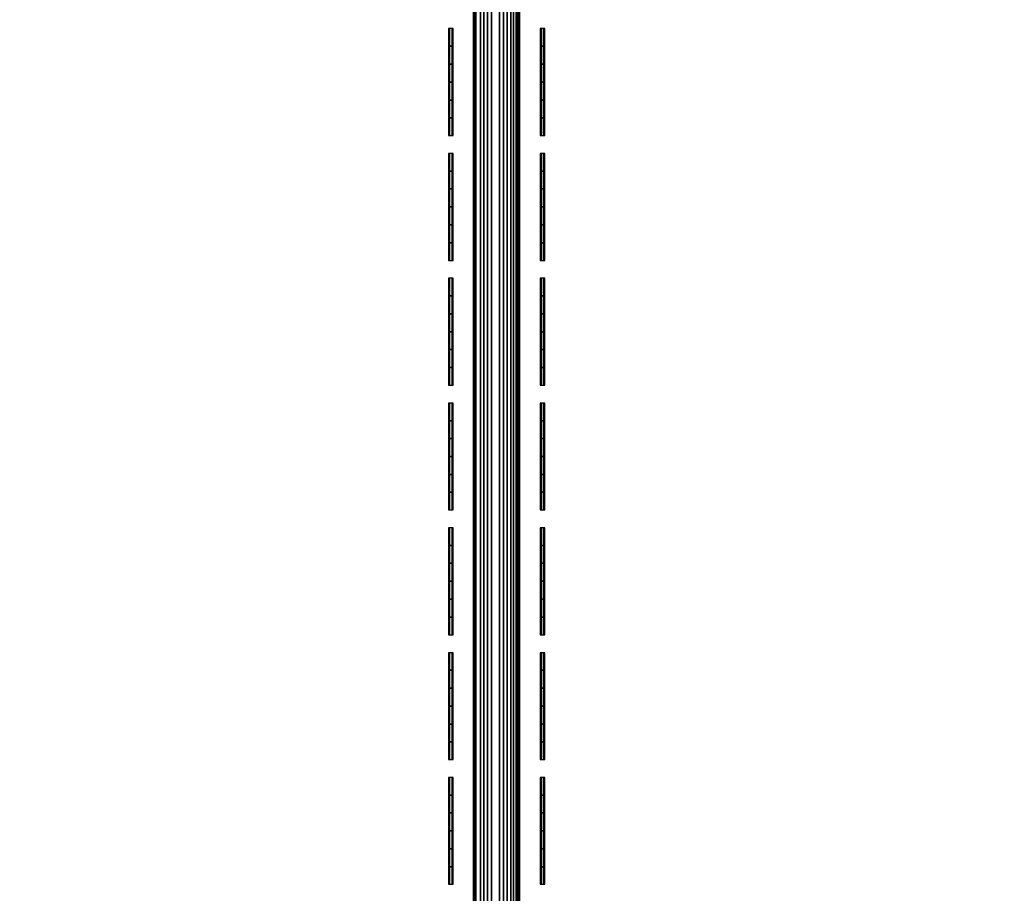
# Model space of a CAD drawing. Header units: inches. Extents: x 0 to 69, y -28.1 to 0.1.
# Tile 104 of 170: x 45.1 to 47.2, y -26.4 to -24.4. Entities that reach past the tile are written whole.
import ezdxf

# ---------------------------------------------------------------- set-up
doc = ezdxf.new("R2010")
doc.units = ezdxf.units.IN
doc.header["$LTSCALE"] = 0.03937
doc.header["$MEASUREMENT"] = 0
for name, color, linetype in [('A-FURN-3-ST', 151, 'Continuous'), ('A-FURN-3-ST-SEAM', 250, 'Continuous'), ('A-FURN-3-STITCH', 15, 'Continuous')]:
    doc.layers.add(name, color=color, linetype=linetype)

msp = doc.modelspace()

# ---------------------------------------------------------------- meshes
at = {"layer": 'A-FURN-3-ST'}
mesh = msp.add_polyface(dxfattribs=at)
corners = [(0.25, -1.1, 18), (68.75, -1.1, 18), (0.25, -0.8154, 17.9626), (68.75, -0.8154, 17.9626), (0.25, -0.5502, 17.8528), (68.75, -0.5502, 17.8528), (0.25, -0.3225, 17.6781), (68.75, -0.3225, 17.6781), (0.25, -0.1477, 17.4505), (68.75, -0.1477, 17.4505), (0.25, -0.0377, 17.1854), (68.75, -0.0377, 17.1854), (0.25, 0, 16.9008), (68.75, 0.0088, 5.5004), (0.25, 0.0088, 5.5004), (0.25, -0.0292, 5.3089), (68.75, -0.0292, 5.3089), (0.25, -0.1375, 5.1466), (68.75, -0.1375, 5.1466), (0.25, -0.2998, 5.0381), (68.75, -0.2998, 5.0381), (0.25, -0.4912, 5), (0.25, -27.51, 5), (0.125, -0.4912, 5.0335), (0.125, -27.51, 5.0335), (0.0335, -0.4912, 5.125), (0.0335, -0.1447, 5.3567), (0.125, -0.0247, 5.5004), (0.125, -0.0601, 5.3217), (0.125, -0.1612, 5.1703), (0.125, -0.3126, 5.069), (0.0335, -0.125, 16.9008), (0.125, -0.0335, 16.9008), (0.125, -0.07, 17.1767), (0.0335, -0.8478, 17.8418), (0.125, -1.1, 17.9665), (0.125, -0.8241, 17.9302), (0.0335, -0.4108, 17.5897), (0.125, -0.3462, 17.6544), (0.125, -0.1767, 17.4337), (0.0335, -0.2559, 17.3879), (0.0335, -0.1584, 17.153), (0.125, -0.567, 17.8238), (0.125, -26.91, 17.9665), (0.25, -26.91, 18)]
mesh.append_faces([[corners[k] for k in face] for face in [(0, 1, 2), (2, 3, 4), (4, 5, 6), (6, 7, 8), (8, 9, 10), (10, 11, 12), (12, 13, 14), (14, 13, 15), (15, 16, 17), (17, 18, 19), (19, 20, 21), (21, 22, 23), (23, 24, 25), (26, 27, 28), (28, 27, 14), (28, 14, 15), (28, 15, 29), (29, 15, 17), (29, 17, 30), (30, 17, 19), (30, 19, 23), (23, 19, 21), (23, 25, 30), (27, 31, 32), (27, 32, 14), (14, 32, 12), (31, 33, 32), (32, 33, 10), (32, 10, 12), (34, 35, 36), (37, 38, 39, 40), (40, 39, 33, 41), (35, 0, 36), (36, 0, 2), (36, 2, 42), (42, 2, 4), (42, 4, 38), (38, 4, 6), (38, 6, 39), (39, 6, 8), (39, 8, 33), (33, 8, 10), (35, 43, 0), (44, 1, 0)]])
mesh = msp.add_polyface(dxfattribs=at)
corners = [(68.875, -0.4912, 5.0335), (68.875, -27.51, 5.0335), (68.75, -0.4912, 5), (68.75, 0.0088, 5.5004), (68.875, -0.0247, 5.5004), (68.75, -0.0292, 5.3089), (68.875, -0.0601, 5.3217), (68.75, -0.1375, 5.1466), (68.875, -0.1612, 5.1703), (68.75, -0.2998, 5.0381), (68.875, -0.3126, 5.069), (68.9665, -0.3477, 5.1536), (68.9665, -0.1162, 5.5003), (68.9665, -0.1447, 5.3567), (68.9665, -0.226, 5.2349), (68.75, 0, 16.9008), (68.875, -0.0335, 16.9008), (68.75, -1.1, 18), (68.875, -1.1, 17.9665), (68.75, -0.8154, 17.9626), (68.875, -0.8241, 17.9302), (68.75, -0.5502, 17.8528), (68.875, -0.567, 17.8238), (68.75, -0.3225, 17.6781), (68.875, -0.3462, 17.6544), (68.75, -0.1477, 17.4505), (68.875, -0.1767, 17.4337), (68.75, -0.0377, 17.1854), (68.875, -0.07, 17.1767), (68.9665, -0.1584, 17.153), (68.9665, -1.1, 17.875), (68.75, -26.91, 18), (68.875, -26.91, 17.9665), (0.25, -0.8154, 17.9626), (0.25, -0.5502, 17.8528), (0.25, -0.3225, 17.6781), (0.25, -0.1477, 17.4505), (0.25, -0.0377, 17.1854), (0.25, 0, 16.9008), (0.25, -0.0292, 5.3089), (0.25, -0.1375, 5.1466), (0.25, -0.2998, 5.0381), (0.25, -0.4912, 5), (68.75, -27.51, 5)]
mesh.append_faces([[corners[k] for k in face] for face in [(0, 1, 2), (3, 4, 5), (5, 4, 6), (5, 6, 7), (7, 6, 8), (7, 8, 9), (9, 8, 10), (9, 10, 2), (2, 10, 0), (0, 10, 11), (12, 6, 4), (8, 6, 13, 14), (3, 15, 4), (4, 15, 16), (4, 16, 12), (17, 18, 19), (19, 18, 20), (19, 20, 21), (21, 20, 22), (21, 22, 23), (23, 22, 24), (23, 24, 25), (25, 24, 26), (25, 26, 27), (27, 26, 28), (27, 28, 15), (15, 28, 16), (16, 28, 29), (18, 30, 20), (17, 31, 18), (18, 32, 30), (33, 17, 19), (34, 19, 21), (35, 21, 23), (36, 23, 25), (37, 25, 27), (38, 27, 15), (15, 3, 38), (39, 3, 5), (40, 5, 7), (41, 7, 9), (42, 9, 2), (2, 43, 42)]])
mesh = msp.add_polyface(dxfattribs=at)
corners = [(0.25, -0.4912, 5), (68.75, -27.51, 5), (0.25, -27.51, 5), (0.125, -0.4912, 5.0335), (0.125, -27.51, 5.0335), (0.25, -28.01, 5.5), (0.125, -27.9765, 5.5), (0.25, -27.9719, 5.3087), (0.125, -27.941, 5.3215), (0.25, -27.8636, 5.1464), (0.125, -27.8399, 5.1701), (0.25, -27.7013, 5.0381), (0.125, -27.6885, 5.069), (0.0335, -27.6535, 5.1535), (0.0335, -27.885, 5.5), (0.25, -28.01, 16.9), (0.125, -27.9765, 16.9), (0.25, -26.91, 18), (0.125, -26.91, 17.9665), (0.25, -27.1947, 17.9625), (0.125, -27.186, 17.9302), (0.25, -27.46, 17.8526), (0.125, -27.4433, 17.8236), (0.25, -27.6878, 17.6778), (0.125, -27.6641, 17.6541), (0.25, -27.8626, 17.45), (0.125, -27.8336, 17.4333), (0.25, -27.9725, 17.1847), (0.125, -27.9402, 17.176), (0.0335, -27.8518, 17.1523), (0.0335, -26.91, 17.875), (0.0335, -27.5994, 17.5894), (0.0335, -27.7544, 17.3875), (0.125, -1.1, 17.9665), (0.25, -1.1, 18), (68.75, -28.01, 16.9), (68.75, -27.9725, 17.1847), (68.75, -27.8626, 17.45), (68.75, -27.6878, 17.6778), (68.75, -27.46, 17.8526), (68.75, -27.1947, 17.9625), (68.75, -27.7013, 5.0381), (68.75, -27.8636, 5.1464), (68.75, -27.9719, 5.3087)]
mesh.append_faces([[corners[k] for k in face] for face in [(0, 1, 2), (3, 2, 4), (5, 6, 7), (7, 6, 8), (7, 8, 9), (9, 8, 10), (9, 10, 11), (11, 10, 12), (11, 12, 2), (2, 12, 4), (4, 12, 13), (14, 8, 6), (5, 15, 6), (6, 15, 16), (6, 16, 14), (17, 18, 19), (19, 18, 20), (19, 20, 21), (21, 20, 22), (21, 22, 23), (23, 22, 24), (23, 24, 25), (25, 24, 26), (25, 26, 27), (27, 26, 28), (27, 28, 15), (15, 28, 16), (16, 28, 29), (18, 30, 20), (24, 31, 32, 26), (26, 32, 29, 28), (33, 30, 18), (34, 18, 17), (15, 35, 27), (27, 36, 25), (25, 37, 23), (23, 38, 21), (21, 39, 19), (19, 40, 17), (5, 35, 15), (2, 1, 11), (11, 41, 9), (9, 42, 7), (7, 43, 5)]])
mesh = msp.add_polyface(dxfattribs=at)
corners = [(68.875, -0.4912, 5.0335), (68.9665, -27.51, 5.125), (68.875, -27.51, 5.0335), (68.75, -0.4912, 5), (68.75, -27.51, 5), (68.9665, -27.8565, 5.3565), (68.875, -27.9765, 5.5), (68.875, -27.941, 5.3215), (68.75, -28.01, 5.5), (68.75, -27.9719, 5.3087), (68.875, -27.8399, 5.1701), (68.75, -27.8636, 5.1464), (68.875, -27.6885, 5.069), (68.75, -27.7013, 5.0381), (68.9665, -27.6535, 5.1535), (68.9665, -27.7752, 5.2348), (68.9665, -27.885, 16.9), (68.875, -27.9765, 16.9), (68.75, -28.01, 16.9), (68.875, -27.9402, 17.176), (68.75, -27.9725, 17.1847), (68.9665, -27.1624, 17.8418), (68.875, -26.91, 17.9665), (68.875, -27.186, 17.9302), (68.75, -26.91, 18), (68.75, -27.1947, 17.9625), (68.875, -27.4433, 17.8236), (68.75, -27.46, 17.8526), (68.875, -27.6641, 17.6541), (68.75, -27.6878, 17.6778), (68.875, -27.8336, 17.4333), (68.75, -27.8626, 17.45), (68.875, -1.1, 17.9665), (0.25, -27.9725, 17.1847), (0.25, -27.8626, 17.45), (0.25, -27.6878, 17.6778), (0.25, -27.46, 17.8526), (0.25, -27.1947, 17.9625), (0.25, -26.91, 18), (0.25, -28.01, 5.5), (0.25, -27.7013, 5.0381), (0.25, -27.8636, 5.1464), (0.25, -27.9719, 5.3087), (68.75, -1.1, 18)]
mesh.append_faces([[corners[k] for k in face] for face in [(0, 1, 2), (3, 2, 4), (5, 6, 7), (7, 6, 8), (7, 8, 9), (7, 9, 10), (10, 9, 11), (10, 11, 12), (12, 11, 13), (12, 13, 2), (2, 13, 4), (2, 1, 12), (12, 14, 15, 10), (6, 16, 17), (6, 17, 8), (8, 17, 18), (16, 19, 17), (17, 19, 20), (17, 20, 18), (21, 22, 23), (22, 24, 23), (23, 24, 25), (23, 25, 26), (26, 25, 27), (26, 27, 28), (28, 27, 29), (28, 29, 30), (30, 29, 31), (30, 31, 19), (19, 31, 20), (32, 24, 22), (33, 18, 20), (34, 20, 31), (35, 31, 29), (36, 29, 27), (37, 27, 25), (38, 25, 24), (8, 18, 39), (40, 4, 13), (41, 13, 11), (42, 11, 9), (39, 9, 8), (24, 43, 38)]])
at = {"layer": 'A-FURN-3-ST-SEAM'}
mesh = msp.add_polyface(dxfattribs=at)
corners = [(46.175, -27.1226, 17.979), (46.1715, -27.3243, 17.9002), (46.1715, -27.1193, 17.962), (46.175, -26.91, 18), (46.1715, -26.91, 17.9826), (46.175, -12.6094, 18), (46.1715, -12.6094, 17.9826), (46.1679, -27.1276, 18.0041), (46.175, -27.331, 17.9163), (46.1679, -26.91, 18.0255), (46.1679, -12.6094, 18.0255), (46.1562, -27.1302, 18.0173), (46.1562, -26.91, 18.039), (46.1562, -12.6094, 18.039), (46.1405, -27.1317, 18.0253), (46.1405, -26.91, 18.0472), (46.1405, -12.6094, 18.0472), (46.1054, -27.1315, 18.024), (46.1054, -26.91, 18.0459), (46.1054, -12.6094, 18.0459), (46.0905, -27.1296, 18.0145), (46.0905, -26.91, 18.0362), (46.0905, -12.6094, 18.0362), (46.0801, -27.1268, 18.0003), (46.0801, -26.91, 18.0217), (46.0801, -12.6094, 18.0217), (46.0753, -27.1235, 17.9835), (46.0753, -26.91, 18.0045), (46.0753, -12.6094, 18.0045), (46.0769, -27.1201, 17.9661), (46.0769, -26.91, 17.9868), (46.0769, -12.6094, 17.9868), (46.0978, -27.1147, 17.9386), (46.0978, -26.91, 17.9588), (46.0978, -12.6094, 17.9588), (46.114, -27.3124, 17.8714), (46.0978, -27.3152, 17.8782), (46.114, -27.1132, 17.9314), (46.114, -26.91, 17.9515), (46.114, -12.6094, 17.9515), (46.1317, -27.312, 17.8705), (46.1317, -27.113, 17.9304), (46.1317, -26.91, 17.9505), (46.1317, -12.6094, 17.9505), (46.1484, -27.3142, 17.8759), (46.1484, -27.1142, 17.9361), (46.1484, -26.91, 17.9563), (46.1484, -12.6094, 17.9563), (46.1622, -27.3185, 17.8863), (46.1622, -27.1163, 17.9472), (46.1622, -26.91, 17.9675), (46.1622, -12.6094, 17.9675)]
mesh.append_faces([[corners[k] for k in face] for face in [(0, 1, 2), (0, 2, 3), (3, 2, 4), (3, 4, 5), (5, 4, 6), (7, 8, 0), (7, 0, 9), (9, 0, 3), (9, 3, 10), (10, 3, 5), (11, 7, 9, 12), (12, 9, 10, 13), (14, 11, 12, 15), (15, 12, 13, 16), (17, 14, 15, 18), (18, 15, 16, 19), (20, 17, 18, 21), (21, 18, 19, 22), (23, 20, 21, 24), (24, 21, 22, 25), (26, 23, 24, 27), (27, 24, 25, 28), (29, 26, 27, 30), (30, 27, 28, 31), (32, 29, 30, 33), (33, 30, 31, 34), (35, 36, 32, 37), (37, 32, 33, 38), (38, 33, 34, 39), (40, 35, 37, 41), (41, 37, 38, 42), (42, 38, 39, 43), (44, 40, 41, 45), (45, 41, 42, 46), (46, 42, 43, 47), (48, 44, 45, 49), (49, 45, 46, 50), (50, 46, 47, 51), (2, 49, 50, 4), (4, 50, 51, 6)]])
at = {"layer": 'A-FURN-3-STITCH'}
mesh = msp.add_polymesh((7, 4), dxfattribs=at)
for k, corner in enumerate([(46.0204, -24.7013, 18.0001), (46.023, -24.7013, 18), (46.0282, -24.7013, 18), (46.0308, -24.7013, 18.0001), (46.0204, -24.663, 18.0077), (46.023, -24.663, 18.0122), (46.0282, -24.663, 18.0122), (46.0308, -24.663, 18.0077), (46.0204, -24.6241, 18.0123), (46.023, -24.6241, 18.0168), (46.0282, -24.6241, 18.0168), (46.0308, -24.6241, 18.0123), (46.0204, -24.5851, 18.0138), (46.023, -24.5851, 18.0183), (46.0282, -24.5851, 18.0183), (46.0308, -24.5851, 18.0138), (46.0204, -24.546, 18.0123), (46.023, -24.546, 18.0168), (46.0282, -24.546, 18.0168), (46.0308, -24.546, 18.0123), (46.0204, -24.5072, 18.0077), (46.023, -24.5072, 18.0122), (46.0282, -24.5072, 18.0122), (46.0308, -24.5072, 18.0077), (46.0204, -24.4688, 18.0001), (46.023, -24.4688, 18.0001), (46.0282, -24.4688, 18.0001), (46.0308, -24.4688, 18.0001)]):
    mesh.set_mesh_vertex(divmod(k, 4), corner)
mesh = msp.add_polymesh((7, 4), dxfattribs=at)
for k, corner in enumerate([(46.2201, -24.7013, 18.0001), (46.2227, -24.7013, 18), (46.2279, -24.7013, 18), (46.2305, -24.7013, 18.0001), (46.2201, -24.663, 18.0077), (46.2227, -24.663, 18.0122), (46.2279, -24.663, 18.0122), (46.2305, -24.663, 18.0077), (46.2201, -24.6241, 18.0123), (46.2227, -24.6241, 18.0168), (46.2279, -24.6241, 18.0168), (46.2305, -24.6241, 18.0123), (46.2201, -24.5851, 18.0138), (46.2227, -24.5851, 18.0183), (46.2279, -24.5851, 18.0183), (46.2305, -24.5851, 18.0138), (46.2201, -24.546, 18.0123), (46.2227, -24.546, 18.0168), (46.2279, -24.546, 18.0168), (46.2305, -24.546, 18.0123), (46.2201, -24.5072, 18.0077), (46.2227, -24.5072, 18.0122), (46.2279, -24.5072, 18.0122), (46.2305, -24.5072, 18.0077), (46.2201, -24.4688, 18.0001), (46.2227, -24.4688, 18.0001), (46.2279, -24.4688, 18.0001), (46.2305, -24.4688, 18.0001)]):
    mesh.set_mesh_vertex(divmod(k, 4), corner)
mesh = msp.add_polymesh((7, 4), dxfattribs=at)
for k, corner in enumerate([(46.0204, -24.9729, 18.0001), (46.023, -24.9729, 18), (46.0282, -24.9729, 18), (46.0308, -24.9729, 18.0001), (46.0204, -24.9345, 18.0077), (46.023, -24.9345, 18.0122), (46.0282, -24.9345, 18.0122), (46.0308, -24.9345, 18.0077), (46.0204, -24.8957, 18.0123), (46.023, -24.8957, 18.0168), (46.0282, -24.8957, 18.0168), (46.0308, -24.8957, 18.0123), (46.0204, -24.8566, 18.0138), (46.023, -24.8566, 18.0183), (46.0282, -24.8566, 18.0183), (46.0308, -24.8566, 18.0138), (46.0204, -24.8175, 18.0123), (46.023, -24.8175, 18.0168), (46.0282, -24.8175, 18.0168), (46.0308, -24.8175, 18.0123), (46.0204, -24.7787, 18.0077), (46.023, -24.7787, 18.0122), (46.0282, -24.7787, 18.0122), (46.0308, -24.7787, 18.0077), (46.0204, -24.7404, 18.0001), (46.023, -24.7404, 18.0001), (46.0282, -24.7404, 18.0001), (46.0308, -24.7404, 18.0001)]):
    mesh.set_mesh_vertex(divmod(k, 4), corner)
mesh = msp.add_polymesh((7, 4), dxfattribs=at)
for k, corner in enumerate([(46.2201, -24.9729, 18.0001), (46.2227, -24.9729, 18), (46.2279, -24.9729, 18), (46.2305, -24.9729, 18.0001), (46.2201, -24.9345, 18.0077), (46.2227, -24.9345, 18.0122), (46.2279, -24.9345, 18.0122), (46.2305, -24.9345, 18.0077), (46.2201, -24.8957, 18.0123), (46.2227, -24.8957, 18.0168), (46.2279, -24.8957, 18.0168), (46.2305, -24.8957, 18.0123), (46.2201, -24.8566, 18.0138), (46.2227, -24.8566, 18.0183), (46.2279, -24.8566, 18.0183), (46.2305, -24.8566, 18.0138), (46.2201, -24.8175, 18.0123), (46.2227, -24.8175, 18.0168), (46.2279, -24.8175, 18.0168), (46.2305, -24.8175, 18.0123), (46.2201, -24.7787, 18.0077), (46.2227, -24.7787, 18.0122), (46.2279, -24.7787, 18.0122), (46.2305, -24.7787, 18.0077), (46.2201, -24.7404, 18.0001), (46.2227, -24.7404, 18.0001), (46.2279, -24.7404, 18.0001), (46.2305, -24.7404, 18.0001)]):
    mesh.set_mesh_vertex(divmod(k, 4), corner)
mesh = msp.add_polymesh((7, 4), dxfattribs=at)
for k, corner in enumerate([(46.0204, -25.2444, 18.0001), (46.023, -25.2444, 18), (46.0282, -25.2444, 18), (46.0308, -25.2444, 18.0001), (46.0204, -25.206, 18.0077), (46.023, -25.206, 18.0122), (46.0282, -25.206, 18.0122), (46.0308, -25.206, 18.0077), (46.0204, -25.1672, 18.0123), (46.023, -25.1672, 18.0168), (46.0282, -25.1672, 18.0168), (46.0308, -25.1672, 18.0123), (46.0204, -25.1281, 18.0138), (46.023, -25.1281, 18.0183), (46.0282, -25.1281, 18.0183), (46.0308, -25.1281, 18.0138), (46.0204, -25.0891, 18.0123), (46.023, -25.0891, 18.0168), (46.0282, -25.0891, 18.0168), (46.0308, -25.0891, 18.0123), (46.0204, -25.0502, 18.0077), (46.023, -25.0502, 18.0122), (46.0282, -25.0502, 18.0122), (46.0308, -25.0502, 18.0077), (46.0204, -25.0119, 18.0001), (46.023, -25.0119, 18.0001), (46.0282, -25.0119, 18.0001), (46.0308, -25.0119, 18.0001)]):
    mesh.set_mesh_vertex(divmod(k, 4), corner)
mesh = msp.add_polymesh((7, 4), dxfattribs=at)
for k, corner in enumerate([(46.2201, -25.2444, 18.0001), (46.2227, -25.2444, 18), (46.2279, -25.2444, 18), (46.2305, -25.2444, 18.0001), (46.2201, -25.206, 18.0077), (46.2227, -25.206, 18.0122), (46.2279, -25.206, 18.0122), (46.2305, -25.206, 18.0077), (46.2201, -25.1672, 18.0123), (46.2227, -25.1672, 18.0168), (46.2279, -25.1672, 18.0168), (46.2305, -25.1672, 18.0123), (46.2201, -25.1281, 18.0138), (46.2227, -25.1281, 18.0183), (46.2279, -25.1281, 18.0183), (46.2305, -25.1281, 18.0138), (46.2201, -25.0891, 18.0123), (46.2227, -25.0891, 18.0168), (46.2279, -25.0891, 18.0168), (46.2305, -25.0891, 18.0123), (46.2201, -25.0502, 18.0077), (46.2227, -25.0502, 18.0122), (46.2279, -25.0502, 18.0122), (46.2305, -25.0502, 18.0077), (46.2201, -25.0119, 18.0001), (46.2227, -25.0119, 18.0001), (46.2279, -25.0119, 18.0001), (46.2305, -25.0119, 18.0001)]):
    mesh.set_mesh_vertex(divmod(k, 4), corner)
mesh = msp.add_polymesh((7, 4), dxfattribs=at)
for k, corner in enumerate([(46.0204, -25.5159, 18.0001), (46.023, -25.5159, 18), (46.0282, -25.5159, 18), (46.0308, -25.5159, 18.0001), (46.0204, -25.4776, 18.0077), (46.023, -25.4776, 18.0122), (46.0282, -25.4776, 18.0122), (46.0308, -25.4776, 18.0077), (46.0204, -25.4387, 18.0123), (46.023, -25.4387, 18.0168), (46.0282, -25.4387, 18.0168), (46.0308, -25.4387, 18.0123), (46.0204, -25.3997, 18.0138), (46.023, -25.3997, 18.0183), (46.0282, -25.3997, 18.0183), (46.0308, -25.3997, 18.0138), (46.0204, -25.3606, 18.0123), (46.023, -25.3606, 18.0168), (46.0282, -25.3606, 18.0168), (46.0308, -25.3606, 18.0123), (46.0204, -25.3218, 18.0077), (46.023, -25.3218, 18.0122), (46.0282, -25.3218, 18.0122), (46.0308, -25.3218, 18.0077), (46.0204, -25.2834, 18.0001), (46.023, -25.2834, 18.0001), (46.0282, -25.2834, 18.0001), (46.0308, -25.2834, 18.0001)]):
    mesh.set_mesh_vertex(divmod(k, 4), corner)
mesh = msp.add_polymesh((7, 4), dxfattribs=at)
for k, corner in enumerate([(46.2201, -25.5159, 18.0001), (46.2227, -25.5159, 18), (46.2279, -25.5159, 18), (46.2305, -25.5159, 18.0001), (46.2201, -25.4776, 18.0077), (46.2227, -25.4776, 18.0122), (46.2279, -25.4776, 18.0122), (46.2305, -25.4776, 18.0077), (46.2201, -25.4387, 18.0123), (46.2227, -25.4387, 18.0168), (46.2279, -25.4387, 18.0168), (46.2305, -25.4387, 18.0123), (46.2201, -25.3997, 18.0138), (46.2227, -25.3997, 18.0183), (46.2279, -25.3997, 18.0183), (46.2305, -25.3997, 18.0138), (46.2201, -25.3606, 18.0123), (46.2227, -25.3606, 18.0168), (46.2279, -25.3606, 18.0168), (46.2305, -25.3606, 18.0123), (46.2201, -25.3218, 18.0077), (46.2227, -25.3218, 18.0122), (46.2279, -25.3218, 18.0122), (46.2305, -25.3218, 18.0077), (46.2201, -25.2834, 18.0001), (46.2227, -25.2834, 18.0001), (46.2279, -25.2834, 18.0001), (46.2305, -25.2834, 18.0001)]):
    mesh.set_mesh_vertex(divmod(k, 4), corner)
mesh = msp.add_polymesh((7, 4), dxfattribs=at)
for k, corner in enumerate([(46.0204, -25.7874, 18.0001), (46.023, -25.7874, 18), (46.0282, -25.7874, 18), (46.0308, -25.7874, 18.0001), (46.0204, -25.7491, 18.0077), (46.023, -25.7491, 18.0122), (46.0282, -25.7491, 18.0122), (46.0308, -25.7491, 18.0077), (46.0204, -25.7103, 18.0123), (46.023, -25.7103, 18.0168), (46.0282, -25.7103, 18.0168), (46.0308, -25.7103, 18.0123), (46.0204, -25.6712, 18.0138), (46.023, -25.6712, 18.0183), (46.0282, -25.6712, 18.0183), (46.0308, -25.6712, 18.0138), (46.0204, -25.6321, 18.0123), (46.023, -25.6321, 18.0168), (46.0282, -25.6321, 18.0168), (46.0308, -25.6321, 18.0123), (46.0204, -25.5933, 18.0077), (46.023, -25.5933, 18.0122), (46.0282, -25.5933, 18.0122), (46.0308, -25.5933, 18.0077), (46.0204, -25.5549, 18.0001), (46.023, -25.5549, 18.0001), (46.0282, -25.5549, 18.0001), (46.0308, -25.5549, 18.0001)]):
    mesh.set_mesh_vertex(divmod(k, 4), corner)
mesh = msp.add_polymesh((7, 4), dxfattribs=at)
for k, corner in enumerate([(46.2201, -25.7874, 18.0001), (46.2227, -25.7874, 18), (46.2279, -25.7874, 18), (46.2305, -25.7874, 18.0001), (46.2201, -25.7491, 18.0077), (46.2227, -25.7491, 18.0122), (46.2279, -25.7491, 18.0122), (46.2305, -25.7491, 18.0077), (46.2201, -25.7103, 18.0123), (46.2227, -25.7103, 18.0168), (46.2279, -25.7103, 18.0168), (46.2305, -25.7103, 18.0123), (46.2201, -25.6712, 18.0138), (46.2227, -25.6712, 18.0183), (46.2279, -25.6712, 18.0183), (46.2305, -25.6712, 18.0138), (46.2201, -25.6321, 18.0123), (46.2227, -25.6321, 18.0168), (46.2279, -25.6321, 18.0168), (46.2305, -25.6321, 18.0123), (46.2201, -25.5933, 18.0077), (46.2227, -25.5933, 18.0122), (46.2279, -25.5933, 18.0122), (46.2305, -25.5933, 18.0077), (46.2201, -25.5549, 18.0001), (46.2227, -25.5549, 18.0001), (46.2279, -25.5549, 18.0001), (46.2305, -25.5549, 18.0001)]):
    mesh.set_mesh_vertex(divmod(k, 4), corner)
mesh = msp.add_polymesh((7, 4), dxfattribs=at)
for k, corner in enumerate([(46.0204, -26.059, 18.0001), (46.023, -26.059, 18), (46.0282, -26.059, 18), (46.0308, -26.059, 18.0001), (46.0204, -26.0206, 18.0077), (46.023, -26.0206, 18.0122), (46.0282, -26.0206, 18.0122), (46.0308, -26.0206, 18.0077), (46.0204, -25.9818, 18.0123), (46.023, -25.9818, 18.0168), (46.0282, -25.9818, 18.0168), (46.0308, -25.9818, 18.0123), (46.0204, -25.9427, 18.0138), (46.023, -25.9427, 18.0183), (46.0282, -25.9427, 18.0183), (46.0308, -25.9427, 18.0138), (46.0204, -25.9037, 18.0123), (46.023, -25.9037, 18.0168), (46.0282, -25.9037, 18.0168), (46.0308, -25.9037, 18.0123), (46.0204, -25.8648, 18.0077), (46.023, -25.8648, 18.0122), (46.0282, -25.8648, 18.0122), (46.0308, -25.8648, 18.0077), (46.0204, -25.8265, 18.0001), (46.023, -25.8265, 18.0001), (46.0282, -25.8265, 18.0001), (46.0308, -25.8265, 18.0001)]):
    mesh.set_mesh_vertex(divmod(k, 4), corner)
mesh = msp.add_polymesh((7, 4), dxfattribs=at)
for k, corner in enumerate([(46.2201, -26.059, 18.0001), (46.2227, -26.059, 18), (46.2279, -26.059, 18), (46.2305, -26.059, 18.0001), (46.2201, -26.0206, 18.0077), (46.2227, -26.0206, 18.0122), (46.2279, -26.0206, 18.0122), (46.2305, -26.0206, 18.0077), (46.2201, -25.9818, 18.0123), (46.2227, -25.9818, 18.0168), (46.2279, -25.9818, 18.0168), (46.2305, -25.9818, 18.0123), (46.2201, -25.9427, 18.0138), (46.2227, -25.9427, 18.0183), (46.2279, -25.9427, 18.0183), (46.2305, -25.9427, 18.0138), (46.2201, -25.9037, 18.0123), (46.2227, -25.9037, 18.0168), (46.2279, -25.9037, 18.0168), (46.2305, -25.9037, 18.0123), (46.2201, -25.8648, 18.0077), (46.2227, -25.8648, 18.0122), (46.2279, -25.8648, 18.0122), (46.2305, -25.8648, 18.0077), (46.2201, -25.8265, 18.0001), (46.2227, -25.8265, 18.0001), (46.2279, -25.8265, 18.0001), (46.2305, -25.8265, 18.0001)]):
    mesh.set_mesh_vertex(divmod(k, 4), corner)
mesh = msp.add_polymesh((7, 4), dxfattribs=at)
for k, corner in enumerate([(46.0204, -26.3305, 18.0001), (46.023, -26.3305, 18), (46.0282, -26.3305, 18), (46.0308, -26.3305, 18.0001), (46.0204, -26.2922, 18.0077), (46.023, -26.2922, 18.0122), (46.0282, -26.2922, 18.0122), (46.0308, -26.2922, 18.0077), (46.0204, -26.2533, 18.0123), (46.023, -26.2533, 18.0168), (46.0282, -26.2533, 18.0168), (46.0308, -26.2533, 18.0123), (46.0204, -26.2143, 18.0138), (46.023, -26.2143, 18.0183), (46.0282, -26.2143, 18.0183), (46.0308, -26.2143, 18.0138), (46.0204, -26.1752, 18.0123), (46.023, -26.1752, 18.0168), (46.0282, -26.1752, 18.0168), (46.0308, -26.1752, 18.0123), (46.0204, -26.1364, 18.0077), (46.023, -26.1364, 18.0122), (46.0282, -26.1364, 18.0122), (46.0308, -26.1364, 18.0077), (46.0204, -26.098, 18.0001), (46.023, -26.098, 18.0001), (46.0282, -26.098, 18.0001), (46.0308, -26.098, 18.0001)]):
    mesh.set_mesh_vertex(divmod(k, 4), corner)
mesh = msp.add_polymesh((7, 4), dxfattribs=at)
for k, corner in enumerate([(46.2201, -26.3305, 18.0001), (46.2227, -26.3305, 18), (46.2279, -26.3305, 18), (46.2305, -26.3305, 18.0001), (46.2201, -26.2922, 18.0077), (46.2227, -26.2922, 18.0122), (46.2279, -26.2922, 18.0122), (46.2305, -26.2922, 18.0077), (46.2201, -26.2533, 18.0123), (46.2227, -26.2533, 18.0168), (46.2279, -26.2533, 18.0168), (46.2305, -26.2533, 18.0123), (46.2201, -26.2143, 18.0138), (46.2227, -26.2143, 18.0183), (46.2279, -26.2143, 18.0183), (46.2305, -26.2143, 18.0138), (46.2201, -26.1752, 18.0123), (46.2227, -26.1752, 18.0168), (46.2279, -26.1752, 18.0168), (46.2305, -26.1752, 18.0123), (46.2201, -26.1364, 18.0077), (46.2227, -26.1364, 18.0122), (46.2279, -26.1364, 18.0122), (46.2305, -26.1364, 18.0077), (46.2201, -26.098, 18.0001), (46.2227, -26.098, 18.0001), (46.2279, -26.098, 18.0001), (46.2305, -26.098, 18.0001)]):
    mesh.set_mesh_vertex(divmod(k, 4), corner)

doc.saveas('drawing.dxf')
